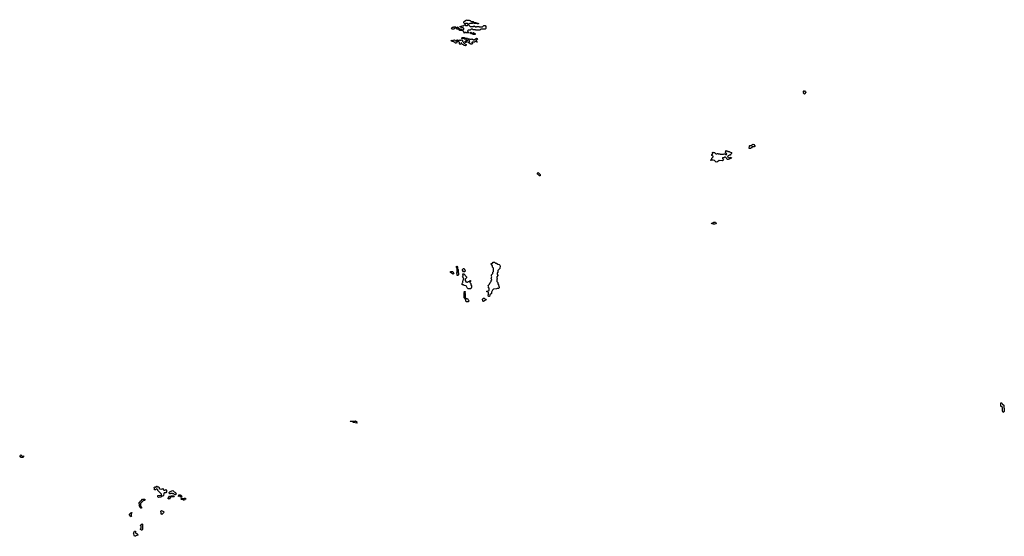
# Model space of a CAD drawing. Extents: x 2708302 to 2968450, y 494490 to 722710.
# Tile 66 of 256: x 2814810 to 2835408, y 611170 to 621990. Entities that reach past the tile are written whole.
import ezdxf

# ---------------------------------------------------------------- set-up
doc = ezdxf.new("R2010")
doc.units = 0

msp = doc.modelspace()

# ---------------------------------------------------------------- linework, layer by layer
at = {"layer": '0CON20XD'}
for points in [[(2824195, 621710), (2824185, 621710), (2824175, 621720), (2824165, 621720), (2824155, 621710), (2824145, 621720), (2824125, 621720), (2824115, 621710), (2824105, 621710), (2824098, 621738), (2824078, 621758), (2824015, 621760), (2823998, 621788), (2823965, 621790), (2823945, 621810), (2823915, 621810), (2823895, 621790), (2823855, 621790), (2823840, 621805), (2823855, 621830), (2823885, 621830), (2823895, 621840), (2823925, 621840), (2823945, 621820), (2823975, 621840), (2823982, 621822), (2824002, 621802), (2824015, 621800), (2824025, 621790), (2824055, 621790), (2824065, 621780), (2824098, 621782), (2824100, 621805), (2824088, 621818), (2824065, 621820), (2824055, 621830), (2824025, 621830), (2824020, 621845), (2824045, 621850), (2824055, 621860), (2824095, 621860), (2824125, 621890), (2824135, 621870), (2824175, 621870), (2824188, 621882), (2824190, 621895), (2824175, 621910), (2824135, 621910), (2824125, 621900), (2824100, 621925), (2824102, 621948), (2824115, 621960), (2824128, 621962), (2824145, 621990), (2824155, 621980), (2824215, 621980), (2824225, 621970), (2824235, 621970), (2824255, 621950), (2824295, 621950), (2824315, 621930), (2824355, 621930), (2824365, 621920), (2824395, 621920), (2824408, 621908), (2824405, 621900), (2824385, 621900), (2824375, 621910), (2824325, 621910), (2824315, 621920), (2824285, 621920), (2824275, 621910), (2824225, 621910), (2824215, 621900), (2824202, 621898), (2824200, 621885), (2824235, 621850), (2824305, 621850), (2824315, 621860), (2824345, 621840), (2824365, 621840), (2824375, 621850), (2824415, 621850), (2824425, 621840), (2824495, 621840), (2824522, 621868), (2824545, 621870), (2824560, 621845), (2824560, 621805), (2824545, 621790), (2824455, 621790), (2824435, 621770), (2824355, 621770), (2824345, 621780), (2824295, 621780), (2824285, 621790), (2824255, 621790), (2824235, 621770), (2824195, 621770), (2824180, 621755), (2824182, 621742), (2824200, 621725), (2824195, 621710)], [(2824335, 621680), (2824295, 621680), (2824285, 621690), (2824272, 621692), (2824270, 621700), (2824255, 621690), (2824230, 621715), (2824245, 621730), (2824275, 621700), (2824305, 621720), (2824322, 621702), (2824338, 621698), (2824340, 621685), (2824335, 621680)], [(2823945, 621500), (2823925, 621500), (2823908, 621518), (2823895, 621520), (2823885, 621530), (2823855, 621530), (2823830, 621555), (2823905, 621570), (2823925, 621550), (2823945, 621550), (2823952, 621568), (2823965, 621570), (2823980, 621555), (2823970, 621545), (2823968, 621532), (2823952, 621518), (2823945, 621500)], [(2824135, 621440), (2824105, 621450), (2824088, 621468), (2824072, 621472), (2824060, 621485), (2824055, 621510), (2824042, 621508), (2824040, 621485), (2824025, 621470), (2824010, 621485), (2824010, 621515), (2824000, 621525), (2824002, 621558), (2824015, 621570), (2824025, 621560), (2824045, 621560), (2824058, 621568), (2824070, 621555), (2824072, 621542), (2824088, 621528), (2824092, 621512), (2824122, 621482), (2824135, 621480), (2824148, 621468), (2824150, 621455), (2824135, 621440)], [(2824275, 621480), (2824245, 621480), (2824192, 621512), (2824202, 621528), (2824230, 621535), (2824212, 621552), (2824205, 621570), (2824182, 621568), (2824170, 621555), (2824158, 621522), (2824145, 621510), (2824132, 621512), (2824120, 621525), (2824158, 621562), (2824158, 621568), (2824145, 621580), (2824115, 621580), (2824095, 621600), (2824065, 621590), (2824060, 621595), (2824062, 621608), (2824075, 621620), (2824105, 621620), (2824135, 621600), (2824175, 621600), (2824185, 621590), (2824215, 621590), (2824225, 621580), (2824265, 621580), (2824275, 621590), (2824305, 621570), (2824315, 621570), (2824365, 621600), (2824378, 621598), (2824390, 621585), (2824360, 621555), (2824362, 621542), (2824378, 621528), (2824378, 621522), (2824372, 621522), (2824370, 621530), (2824335, 621530), (2824325, 621520), (2824275, 621520), (2824270, 621515), (2824270, 621505), (2824280, 621495), (2824275, 621480)], [(2831225, 620430), (2831200, 620455), (2831210, 620465), (2831210, 620495), (2831215, 620500), (2831228, 620498), (2831242, 620482), (2831260, 620475), (2831242, 620458), (2831240, 620445), (2831225, 620430)], [(2830095, 619295), (2830070, 619295), (2830075, 619348), (2830085, 619358), (2830112, 619358), (2830145, 619380), (2830165, 619378), (2830189, 619345), (2830189, 619335), (2830175, 619326), (2830136, 619324), (2830119, 619305), (2830095, 619295)], [(2829378, 619008), (2829348, 619038), (2829315, 619050), (2829295, 619050), (2829285, 619040), (2829260, 619045), (2829288, 619062), (2829292, 619088), (2829320, 619115), (2829318, 619128), (2829290, 619145), (2829292, 619168), (2829310, 619175), (2829300, 619185), (2829300, 619205), (2829312, 619218), (2829325, 619210), (2829348, 619208), (2829375, 619180), (2829395, 619180), (2829405, 619190), (2829415, 619190), (2829425, 619180), (2829455, 619180), (2829465, 619170), (2829535, 619170), (2829545, 619180), (2829565, 619180), (2829585, 619160), (2829600, 619175), (2829598, 619188), (2829570, 619215), (2829580, 619225), (2829585, 619250), (2829595, 619240), (2829615, 619240), (2829625, 619230), (2829655, 619230), (2829662, 619222), (2829700, 619205), (2829700, 619185), (2829682, 619168), (2829680, 619155), (2829655, 619150), (2829645, 619140), (2829632, 619138), (2829620, 619125), (2829622, 619112), (2829635, 619100), (2829645, 619110), (2829655, 619100), (2829695, 619108), (2829698, 619095), (2829688, 619085), (2829630, 619065), (2829607, 619063), (2829598, 619088), (2829575, 619110), (2829555, 619110), (2829545, 619100), (2829515, 619100), (2829510, 619085), (2829528, 619068), (2829530, 619055), (2829510, 619035), (2829445, 619040), (2829405, 619014), (2829378, 619008)], [(2825695, 618720), (2825682, 618722), (2825658, 618748), (2825642, 618752), (2825640, 618775), (2825655, 618790), (2825698, 618748), (2825700, 618725), (2825695, 618720)], [(2829355, 617704), (2829320, 617705), (2829290, 617715), (2829280, 617725), (2829295, 617728), (2829331, 617749), (2829365, 617750), (2829376, 617736), (2829377, 617715), (2829355, 617704)], [(2824635, 616190), (2824620, 616195), (2824610, 616225), (2824620, 616235), (2824620, 616275), (2824605, 616290), (2824582, 616292), (2824580, 616305), (2824630, 616315), (2824630, 616365), (2824610, 616395), (2824620, 616405), (2824612, 616425), (2824638, 616452), (2824650, 616485), (2824670, 616505), (2824672, 616528), (2824690, 616545), (2824670, 616575), (2824690, 616605), (2824680, 616615), (2824680, 616645), (2824708, 616672), (2824710, 616705), (2824720, 616715), (2824720, 616785), (2824700, 616805), (2824700, 616835), (2824688, 616858), (2824670, 616875), (2824670, 616885), (2824698, 616892), (2824715, 616910), (2824745, 616910), (2824765, 616890), (2824785, 616890), (2824815, 616870), (2824840, 616865), (2824855, 616850), (2824860, 616835), (2824855, 616780), (2824810, 616735), (2824810, 616695), (2824800, 616685), (2824800, 616655), (2824810, 616645), (2824810, 616635), (2824790, 616605), (2824790, 616585), (2824800, 616565), (2824790, 616545), (2824790, 616505), (2824810, 616485), (2824810, 616455), (2824827, 616437), (2824830, 616405), (2824840, 616395), (2824840, 616375), (2824825, 616360), (2824795, 616360), (2824785, 616350), (2824722, 616348), (2824702, 616328), (2824690, 616295), (2824680, 616285), (2824680, 616255), (2824642, 616228), (2824640, 616195), (2824635, 616190)], [(2823875, 616660), (2823822, 616692), (2823822, 616718), (2823868, 616718), (2823880, 616705), (2823890, 616675), (2823875, 616660)], [(2823975, 616630), (2823960, 616635), (2823960, 616665), (2823952, 616675), (2823953, 616697), (2823960, 616705), (2823960, 616775), (2823942, 616815), (2823955, 616830), (2823970, 616805), (2823970, 616765), (2823980, 616755), (2823980, 616695), (2823990, 616685), (2823990, 616645), (2823975, 616630)], [(2824115, 616710), (2824092, 616712), (2824070, 616745), (2824072, 616758), (2824095, 616780), (2824108, 616778), (2824120, 616745), (2824130, 616735), (2824128, 616722), (2824115, 616710)], [(2824245, 616350), (2824192, 616352), (2824170, 616375), (2824160, 616405), (2824148, 616418), (2824105, 616420), (2824088, 616438), (2824075, 616440), (2824062, 616452), (2824072, 616478), (2824080, 616485), (2824080, 616515), (2824090, 616525), (2824090, 616545), (2824100, 616555), (2824088, 616588), (2824070, 616605), (2824090, 616625), (2824090, 616645), (2824080, 616655), (2824082, 616668), (2824098, 616668), (2824160, 616605), (2824158, 616582), (2824130, 616555), (2824130, 616525), (2824152, 616492), (2824165, 616500), (2824175, 616490), (2824185, 616490), (2824202, 616508), (2824218, 616512), (2824232, 616528), (2824238, 616528), (2824240, 616505), (2824230, 616495), (2824230, 616485), (2824250, 616465), (2824250, 616435), (2824260, 616415), (2824260, 616385), (2824245, 616350)], [(2824195, 616080), (2824152, 616082), (2824140, 616095), (2824140, 616125), (2824130, 616135), (2824130, 616145), (2824110, 616165), (2824110, 616275), (2824100, 616285), (2824115, 616300), (2824130, 616295), (2824130, 616285), (2824120, 616275), (2824120, 616265), (2824130, 616255), (2824130, 616175), (2824152, 616152), (2824175, 616150), (2824188, 616138), (2824192, 616122), (2824210, 616105), (2824208, 616092), (2824195, 616080)], [(2824515, 616090), (2824500, 616095), (2824500, 616115), (2824490, 616125), (2824490, 616135), (2824512, 616158), (2824525, 616160), (2824542, 616142), (2824558, 616138), (2824570, 616125), (2824552, 616118), (2824535, 616100), (2824525, 616100), (2824515, 616090)], [(2835385, 613763), (2835368, 613795), (2835370, 613865), (2835334, 613895), (2835334, 613966), (2835348, 613965), (2835362, 613955), (2835369, 613939), (2835395, 613915), (2835399, 613905), (2835398, 613868), (2835408, 613845), (2835406, 613786), (2835385, 613763)], [(2821865, 613540), (2821795, 613553), (2821762, 613572), (2821730, 613575), (2821722, 613585), (2821825, 613580), (2821838, 613588), (2821860, 613565), (2821860, 613555), (2821870, 613545), (2821865, 613540)], [(2814875, 612820), (2814842, 612822), (2814810, 612855), (2814835, 612878), (2814865, 612850), (2814888, 612858), (2814890, 612835), (2814875, 612820)], [(2817715, 611980), (2817700, 611995), (2817702, 612028), (2817775, 612030), (2817780, 612055), (2817702, 612132), (2817700, 612145), (2817688, 612158), (2817665, 612160), (2817648, 612142), (2817632, 612142), (2817630, 612175), (2817620, 612185), (2817620, 612195), (2817635, 612210), (2817665, 612190), (2817675, 612220), (2817685, 612220), (2817695, 612210), (2817715, 612210), (2817730, 612195), (2817730, 612175), (2817742, 612162), (2817785, 612160), (2817795, 612170), (2817825, 612140), (2817855, 612140), (2817865, 612150), (2817878, 612138), (2817880, 612125), (2817890, 612115), (2817868, 612082), (2817835, 612080), (2817822, 612068), (2817820, 612025), (2817808, 612012), (2817785, 612010), (2817765, 611990), (2817725, 611990), (2817715, 611980)], [(2817935, 611950), (2817922, 611952), (2817910, 611965), (2817920, 611975), (2817920, 611985), (2817945, 612010), (2817975, 612010), (2817985, 612020), (2818038, 612018), (2818040, 612005), (2818035, 612000), (2817985, 612000), (2817975, 611990), (2817962, 611988), (2817935, 611950)], [(2818065, 612040), (2818055, 612040), (2818038, 612058), (2818015, 612060), (2818005, 612070), (2817965, 612070), (2817955, 612060), (2817945, 612060), (2817940, 612085), (2817955, 612110), (2818015, 612130), (2818042, 612102), (2818058, 612098), (2818070, 612085), (2818080, 612055), (2818065, 612040)], [(2818195, 611990), (2818182, 611992), (2818165, 612010), (2818145, 612010), (2818132, 612002), (2818130, 612015), (2818140, 612025), (2818142, 612038), (2818165, 612040), (2818175, 612030), (2818185, 612030), (2818200, 612005), (2818195, 611990)], [(2818255, 611930), (2818235, 611930), (2818225, 611940), (2818195, 611940), (2818180, 611955), (2818195, 611970), (2818205, 611970), (2818215, 611960), (2818245, 611960), (2818255, 611970), (2818275, 611970), (2818287, 611953), (2818278, 611942), (2818265, 611940), (2818255, 611930)], [(2817355, 611760), (2817342, 611762), (2817330, 611775), (2817330, 611785), (2817310, 611815), (2817320, 611825), (2817320, 611835), (2817310, 611845), (2817310, 611875), (2817328, 611892), (2817330, 611905), (2817348, 611912), (2817382, 611948), (2817425, 611950), (2817438, 611932), (2817425, 611920), (2817402, 611918), (2817340, 611855), (2817340, 611805), (2817360, 611775), (2817355, 611760)], [(2817145, 611580), (2817132, 611582), (2817120, 611595), (2817120, 611605), (2817110, 611615), (2817110, 611635), (2817135, 611660), (2817150, 611660), (2817155, 611670), (2817160, 611665), (2817140, 611645), (2817140, 611605), (2817150, 611595), (2817145, 611580)], [(2817785, 611630), (2817770, 611645), (2817770, 611675), (2817760, 611685), (2817762, 611698), (2817775, 611708), (2817818, 611688), (2817830, 611675), (2817785, 611630)], [(2817365, 611300), (2817355, 611300), (2817340, 611315), (2817340, 611325), (2817350, 611335), (2817350, 611385), (2817340, 611395), (2817340, 611405), (2817375, 611430), (2817380, 611425), (2817380, 611315), (2817365, 611300)], [(2817235, 611170), (2817212, 611175), (2817202, 611195), (2817200, 611225), (2817190, 611235), (2817198, 611242), (2817215, 611280), (2817230, 611275), (2817232, 611242), (2817245, 611230), (2817265, 611228), (2817280, 611195), (2817242, 611178), (2817235, 611170)]]:
    msp.add_lwpolyline(points, dxfattribs=at)

doc.saveas('drawing.dxf')
